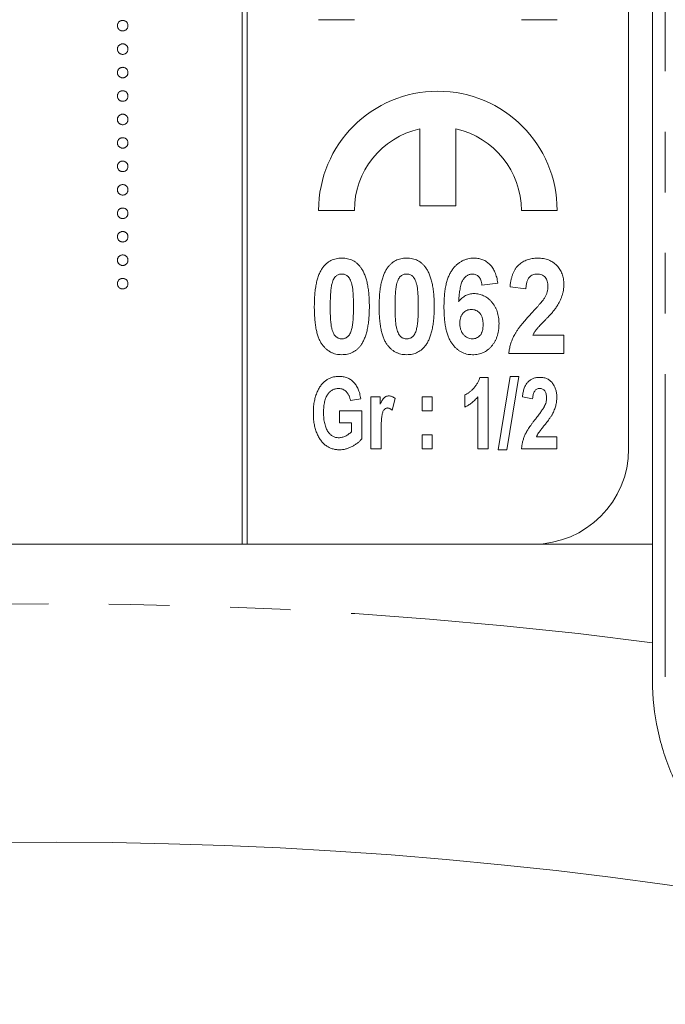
# Model space of a CAD drawing. Header units: millimetres. Extents: x 3 to 533, y -122 to 427.
# Tile 5 of 27: x 94 to 107, y 266 to 286. Entities that reach past the tile are written whole.
import ezdxf

# ---------------------------------------------------------------- set-up
doc = ezdxf.new("R2010")
doc.units = ezdxf.units.MM
doc.linetypes.add('PHANTOM', pattern=[12.7, 6.35, -1.27, 1.27, -1.27, 1.27, -1.27])

msp = doc.modelspace()

# ---------------------------------------------------------------- linework, layer by layer
at = {"color": 7, "linetype": 'Continuous', "lineweight": 15}
for p, q in [((107, 275.39), (107, 341.39)), ((98.4, 335.39), (98.4, 275.39)), ((98.5, 275.39), (98.5, 335.39)), ((106.5, 277.39), (106.5, 333.39)), ((100, 286.39), (100.75, 286.39)), ((104.25, 286.39), (105, 286.39)), ((102.12, 284.098), (102.12, 282.49)), ((102.88, 282.49), (102.88, 284.098)), ((102.12, 282.49), (102.88, 282.49)), ((100, 282.39), (100.75, 282.39)), ((104.25, 282.39), (105, 282.39)), ((103.756, 280.868), (103.423, 280.826)), ((104.346, 280.749), (104.013, 280.787)), ((104.488, 279.775), (105.141, 279.775)), ((105.141, 279.775), (105.141, 279.39)), ((105.141, 279.39), (103.987, 279.39)), ((103.38, 278.89), (103.552, 278.89)), ((103.552, 278.89), (103.552, 277.39)), ((103.766, 277.371), (104.016, 278.909)), ((104.195, 278.909), (103.946, 277.371)), ((104.016, 278.909), (104.195, 278.909)), ((100.883, 278.442), (100.669, 278.403)), ((101.097, 278.481), (101.292, 278.481)), ((101.097, 277.39), (101.097, 278.481)), ((101.292, 278.481), (101.292, 278.326)), ((101.604, 278.446), (101.539, 278.2)), ((102.169, 278.481), (102.383, 278.481)), ((102.169, 278.189), (102.169, 278.481)), ((102.383, 278.481), (102.383, 278.189)), ((103.065, 278.267), (103.065, 278.52)), ((103.338, 277.39), (103.338, 278.481)), ((104.487, 278.442), (104.273, 278.481)), ((100.435, 278.189), (100.903, 278.189)), ((100.435, 277.935), (100.435, 278.189)), ((100.903, 278.189), (100.903, 277.599)), ((102.383, 278.189), (102.169, 278.189)), ((100.688, 277.935), (100.435, 277.935)), ((100.688, 277.749), (100.688, 277.935)), ((101.312, 277.727), (101.312, 277.39)), ((102.169, 277.682), (102.383, 277.682)), ((102.169, 277.39), (102.169, 277.682)), ((102.383, 277.682), (102.383, 277.39)), ((104.566, 277.643), (104.994, 277.643)), ((104.994, 277.643), (104.994, 277.39)), ((101.312, 277.39), (101.097, 277.39)), ((102.383, 277.39), (102.169, 277.39)), ((103.552, 277.39), (103.338, 277.39)), ((103.946, 277.371), (103.766, 277.371)), ((104.994, 277.39), (104.253, 277.39)), ((107, 275.39), (82, 275.39)), ((107, 273.325), (107, 275.39))]:
    msp.add_line(p, q, dxfattribs=at)
at = {"color": 8, "linetype": 'PHANTOM', "lineweight": 0}
msp.add_line((107.268, 272.609), (107.268, 341.39), dxfattribs=at)
at = {"color": 7, "linetype": 'Continuous', "lineweight": 15}
msp.add_circle((94.5, 177.89), 91.25, dxfattribs=at)
for centre, radius, start, end in [((102.5, 282.39), 2.5, 0, 180), ((102.5, 282.39), 1.75, 102.5413, 180), ((102.5, 282.39), 1.75, 0, 77.4587), ((104.5, 277.39), 2, 270, 0)]:
    msp.add_arc(centre, radius, start, end, dxfattribs=at)
at = {"color": 8, "linetype": 'PHANTOM', "lineweight": 0}
msp.add_arc((94.5, 177.89), 96.25, 82.53791, 97.46209, dxfattribs=at)
at = {"color": 7, "linetype": 'Continuous', "lineweight": 15}
for points, knots in [([(95.783, 286.265), (95.783, 286.272), (95.784, 286.287), (95.791, 286.308), (95.801, 286.327), (95.815, 286.344), (95.832, 286.357), (95.851, 286.368), (95.872, 286.374), (95.886, 286.375), (95.893, 286.375)], [0, 0, 0, 0, 0.127757, 0.249414, 0.372796, 0.500111, 0.62861, 0.750643, 0.873768, 1, 1, 1, 1]), ([(95.893, 286.155), (95.886, 286.155), (95.872, 286.156), (95.851, 286.162), (95.832, 286.173), (95.815, 286.187), (95.801, 286.203), (95.791, 286.222), (95.784, 286.243), (95.783, 286.258), (95.783, 286.265)], [0, 0, 0, 0, 0.126178, 0.248821, 0.37154, 0.499984, 0.627244, 0.749226, 0.872298, 1, 1, 1, 1]), ([(95.893, 286.375), (95.901, 286.375), (95.915, 286.374), (95.936, 286.368), (95.955, 286.357), (95.972, 286.343), (95.986, 286.327), (95.996, 286.308), (96.002, 286.287), (96.003, 286.272), (96.004, 286.265)], [0, 0, 0, 0, 0.129097, 0.252046, 0.373905, 0.501038, 0.628171, 0.751376, 0.872426, 1, 1, 1, 1]), ([(96.004, 286.265), (96.003, 286.258), (96.002, 286.243), (95.996, 286.222), (95.986, 286.203), (95.972, 286.187), (95.955, 286.173), (95.936, 286.162), (95.915, 286.156), (95.901, 286.155), (95.893, 286.155)], [0, 0, 0, 0, 0.127519, 0.249986, 0.371792, 0.49887, 0.625948, 0.748492, 0.870959, 1, 1, 1, 1]), ([(95.783, 285.773), (95.783, 285.781), (95.784, 285.795), (95.791, 285.816), (95.801, 285.835), (95.815, 285.852), (95.832, 285.866), (95.851, 285.876), (95.872, 285.882), (95.886, 285.883), (95.893, 285.883)], [0, 0, 0, 0, 0.127757, 0.249414, 0.372796, 0.500111, 0.62861, 0.750643, 0.873768, 1, 1, 1, 1]), ([(95.893, 285.663), (95.886, 285.663), (95.872, 285.664), (95.851, 285.67), (95.832, 285.681), (95.815, 285.695), (95.801, 285.712), (95.791, 285.731), (95.784, 285.751), (95.783, 285.766), (95.783, 285.773)], [0, 0, 0, 0, 0.126178, 0.248821, 0.37154, 0.499984, 0.627244, 0.749226, 0.872298, 1, 1, 1, 1]), ([(95.893, 285.883), (95.901, 285.883), (95.915, 285.882), (95.936, 285.876), (95.955, 285.866), (95.972, 285.852), (95.986, 285.835), (95.996, 285.816), (96.002, 285.795), (96.003, 285.781), (96.004, 285.773)], [0, 0, 0, 0, 0.129097, 0.252046, 0.373905, 0.501038, 0.628171, 0.751376, 0.872426, 1, 1, 1, 1]), ([(96.004, 285.773), (96.003, 285.766), (96.002, 285.751), (95.996, 285.731), (95.986, 285.712), (95.972, 285.695), (95.955, 285.681), (95.936, 285.67), (95.915, 285.664), (95.901, 285.663), (95.893, 285.663)], [0, 0, 0, 0, 0.127519, 0.249986, 0.371792, 0.49887, 0.625948, 0.748492, 0.870959, 1, 1, 1, 1]), ([(95.783, 285.281), (95.783, 285.289), (95.784, 285.303), (95.791, 285.324), (95.801, 285.343), (95.815, 285.36), (95.832, 285.374), (95.851, 285.384), (95.872, 285.39), (95.886, 285.391), (95.893, 285.392)], [0, 0, 0, 0, 0.127757, 0.249414, 0.372796, 0.500111, 0.62861, 0.750643, 0.873768, 1, 1, 1, 1]), ([(95.893, 285.392), (95.901, 285.391), (95.915, 285.39), (95.936, 285.384), (95.955, 285.374), (95.972, 285.36), (95.986, 285.343), (95.996, 285.324), (96.002, 285.303), (96.003, 285.289), (96.004, 285.281)], [0, 0, 0, 0, 0.129097, 0.252046, 0.373905, 0.501038, 0.628171, 0.751376, 0.872426, 1, 1, 1, 1]), ([(95.893, 285.171), (95.886, 285.172), (95.872, 285.172), (95.851, 285.178), (95.832, 285.189), (95.815, 285.203), (95.801, 285.22), (95.791, 285.239), (95.784, 285.26), (95.783, 285.274), (95.783, 285.281)], [0, 0, 0, 0, 0.126178, 0.248821, 0.37154, 0.499984, 0.627244, 0.749226, 0.872298, 1, 1, 1, 1]), ([(96.004, 285.281), (96.003, 285.274), (96.002, 285.26), (95.996, 285.239), (95.986, 285.22), (95.972, 285.203), (95.955, 285.189), (95.936, 285.178), (95.915, 285.172), (95.901, 285.172), (95.893, 285.171)], [0, 0, 0, 0, 0.127519, 0.249986, 0.371792, 0.49887, 0.625948, 0.748492, 0.870959, 1, 1, 1, 1]), ([(95.783, 284.79), (95.783, 284.797), (95.784, 284.811), (95.791, 284.832), (95.801, 284.851), (95.815, 284.868), (95.832, 284.882), (95.851, 284.892), (95.872, 284.899), (95.886, 284.899), (95.893, 284.9)], [0, 0, 0, 0, 0.127757, 0.249414, 0.372796, 0.500111, 0.62861, 0.750643, 0.873768, 1, 1, 1, 1]), ([(95.893, 284.679), (95.886, 284.68), (95.872, 284.681), (95.851, 284.686), (95.832, 284.697), (95.815, 284.711), (95.801, 284.728), (95.791, 284.747), (95.784, 284.768), (95.783, 284.782), (95.783, 284.79)], [0, 0, 0, 0, 0.126178, 0.248821, 0.37154, 0.499984, 0.627244, 0.749226, 0.872298, 1, 1, 1, 1]), ([(95.893, 284.9), (95.901, 284.899), (95.915, 284.899), (95.936, 284.892), (95.955, 284.882), (95.972, 284.868), (95.986, 284.851), (95.996, 284.832), (96.002, 284.811), (96.003, 284.797), (96.004, 284.79)], [0, 0, 0, 0, 0.129097, 0.252046, 0.373905, 0.501038, 0.628171, 0.751376, 0.872426, 1, 1, 1, 1]), ([(96.004, 284.79), (96.003, 284.782), (96.002, 284.768), (95.996, 284.747), (95.986, 284.728), (95.972, 284.711), (95.955, 284.697), (95.936, 284.686), (95.915, 284.681), (95.901, 284.68), (95.893, 284.679)], [0, 0, 0, 0, 0.127519, 0.249986, 0.371792, 0.49887, 0.625948, 0.748492, 0.870959, 1, 1, 1, 1]), ([(95.783, 284.298), (95.783, 284.305), (95.784, 284.319), (95.791, 284.34), (95.801, 284.359), (95.815, 284.376), (95.832, 284.39), (95.851, 284.4), (95.872, 284.407), (95.886, 284.407), (95.893, 284.408)], [0, 0, 0, 0, 0.127757, 0.249414, 0.372796, 0.500111, 0.62861, 0.750643, 0.873768, 1, 1, 1, 1]), ([(95.893, 284.408), (95.901, 284.407), (95.915, 284.407), (95.936, 284.4), (95.955, 284.39), (95.972, 284.376), (95.986, 284.359), (95.996, 284.34), (96.002, 284.319), (96.003, 284.305), (96.004, 284.298)], [0, 0, 0, 0, 0.129097, 0.252046, 0.373905, 0.501038, 0.628171, 0.751376, 0.872426, 1, 1, 1, 1]), ([(95.893, 284.187), (95.886, 284.188), (95.872, 284.189), (95.851, 284.195), (95.832, 284.205), (95.815, 284.219), (95.801, 284.236), (95.791, 284.255), (95.784, 284.276), (95.783, 284.29), (95.783, 284.298)], [0, 0, 0, 0, 0.126178, 0.248821, 0.37154, 0.499984, 0.627244, 0.749226, 0.872298, 1, 1, 1, 1]), ([(96.004, 284.298), (96.003, 284.29), (96.002, 284.276), (95.996, 284.255), (95.986, 284.236), (95.972, 284.219), (95.955, 284.205), (95.936, 284.195), (95.915, 284.189), (95.901, 284.188), (95.893, 284.187)], [0, 0, 0, 0, 0.127519, 0.249986, 0.371792, 0.49887, 0.625948, 0.748492, 0.870959, 1, 1, 1, 1]), ([(95.783, 283.806), (95.783, 283.813), (95.784, 283.828), (95.791, 283.848), (95.801, 283.867), (95.815, 283.884), (95.832, 283.898), (95.851, 283.909), (95.872, 283.915), (95.886, 283.916), (95.893, 283.916)], [0, 0, 0, 0, 0.127757, 0.249414, 0.372796, 0.500111, 0.62861, 0.750643, 0.873768, 1, 1, 1, 1]), ([(95.893, 283.916), (95.901, 283.916), (95.915, 283.915), (95.936, 283.909), (95.955, 283.898), (95.972, 283.884), (95.986, 283.867), (95.996, 283.848), (96.002, 283.828), (96.003, 283.813), (96.004, 283.806)], [0, 0, 0, 0, 0.129097, 0.252046, 0.373905, 0.501038, 0.628171, 0.751376, 0.872426, 1, 1, 1, 1]), ([(95.893, 283.696), (95.886, 283.696), (95.872, 283.697), (95.851, 283.703), (95.832, 283.714), (95.815, 283.727), (95.801, 283.744), (95.791, 283.763), (95.784, 283.784), (95.783, 283.798), (95.783, 283.806)], [0, 0, 0, 0, 0.126178, 0.248821, 0.37154, 0.499984, 0.627244, 0.749226, 0.872298, 1, 1, 1, 1]), ([(96.004, 283.806), (96.003, 283.798), (96.002, 283.784), (95.996, 283.763), (95.986, 283.744), (95.972, 283.727), (95.955, 283.714), (95.936, 283.703), (95.915, 283.697), (95.901, 283.696), (95.893, 283.696)], [0, 0, 0, 0, 0.127519, 0.249986, 0.371792, 0.49887, 0.625948, 0.748492, 0.870959, 1, 1, 1, 1]), ([(95.783, 283.314), (95.783, 283.321), (95.784, 283.336), (95.791, 283.356), (95.801, 283.375), (95.815, 283.392), (95.832, 283.406), (95.851, 283.417), (95.872, 283.423), (95.886, 283.424), (95.893, 283.424)], [0, 0, 0, 0, 0.127757, 0.249414, 0.372796, 0.500111, 0.62861, 0.750643, 0.873768, 1, 1, 1, 1]), ([(95.893, 283.204), (95.886, 283.204), (95.872, 283.205), (95.851, 283.211), (95.832, 283.222), (95.815, 283.235), (95.801, 283.252), (95.791, 283.271), (95.784, 283.292), (95.783, 283.307), (95.783, 283.314)], [0, 0, 0, 0, 0.126178, 0.248821, 0.37154, 0.499984, 0.627244, 0.749226, 0.872298, 1, 1, 1, 1]), ([(95.893, 283.424), (95.901, 283.424), (95.915, 283.423), (95.936, 283.417), (95.955, 283.406), (95.972, 283.392), (95.986, 283.375), (95.996, 283.356), (96.002, 283.336), (96.003, 283.321), (96.004, 283.314)], [0, 0, 0, 0, 0.129097, 0.252046, 0.373905, 0.501038, 0.628171, 0.751376, 0.872426, 1, 1, 1, 1]), ([(96.004, 283.314), (96.003, 283.307), (96.002, 283.292), (95.996, 283.271), (95.986, 283.252), (95.972, 283.236), (95.955, 283.222), (95.936, 283.211), (95.915, 283.205), (95.901, 283.204), (95.893, 283.204)], [0, 0, 0, 0, 0.127519, 0.249986, 0.371792, 0.49887, 0.625948, 0.748492, 0.870959, 1, 1, 1, 1]), ([(95.783, 282.822), (95.783, 282.829), (95.784, 282.844), (95.791, 282.865), (95.801, 282.884), (95.815, 282.901), (95.832, 282.914), (95.851, 282.925), (95.872, 282.931), (95.886, 282.932), (95.893, 282.932)], [0, 0, 0, 0, 0.127757, 0.249414, 0.372796, 0.500111, 0.62861, 0.750643, 0.873768, 1, 1, 1, 1]), ([(95.893, 282.932), (95.901, 282.932), (95.915, 282.931), (95.936, 282.925), (95.955, 282.914), (95.972, 282.9), (95.986, 282.884), (95.996, 282.865), (96.002, 282.844), (96.003, 282.829), (96.004, 282.822)], [0, 0, 0, 0, 0.129097, 0.252046, 0.373905, 0.5010378, 0.6281707, 0.7513765, 0.872426, 1, 1, 1, 1]), ([(95.893, 282.712), (95.886, 282.712), (95.872, 282.713), (95.851, 282.719), (95.832, 282.73), (95.815, 282.744), (95.801, 282.761), (95.791, 282.779), (95.784, 282.8), (95.783, 282.815), (95.783, 282.822)], [0, 0, 0, 0, 0.126178, 0.248821, 0.37154, 0.499984, 0.627244, 0.749226, 0.872298, 1, 1, 1, 1]), ([(96.004, 282.822), (96.003, 282.815), (96.002, 282.8), (95.996, 282.779), (95.986, 282.761), (95.972, 282.744), (95.955, 282.73), (95.936, 282.719), (95.915, 282.713), (95.901, 282.712), (95.893, 282.712)], [0, 0, 0, 0, 0.127519, 0.249986, 0.371792, 0.49887, 0.625948, 0.748492, 0.870959, 1, 1, 1, 1]), ([(95.783, 282.33), (95.783, 282.338), (95.784, 282.352), (95.791, 282.373), (95.801, 282.392), (95.815, 282.409), (95.832, 282.423), (95.851, 282.433), (95.872, 282.439), (95.886, 282.44), (95.893, 282.44)], [0, 0, 0, 0, 0.127757, 0.249414, 0.372796, 0.500111, 0.62861, 0.750643, 0.873768, 1, 1, 1, 1]), ([(95.893, 282.22), (95.886, 282.22), (95.872, 282.221), (95.851, 282.227), (95.832, 282.238), (95.815, 282.252), (95.801, 282.269), (95.791, 282.288), (95.784, 282.308), (95.783, 282.323), (95.783, 282.33)], [0, 0, 0, 0, 0.126178, 0.248821, 0.37154, 0.499984, 0.627244, 0.749226, 0.872298, 1, 1, 1, 1]), ([(95.893, 282.44), (95.901, 282.44), (95.915, 282.439), (95.936, 282.433), (95.955, 282.423), (95.972, 282.409), (95.986, 282.392), (95.996, 282.373), (96.002, 282.352), (96.003, 282.338), (96.004, 282.33)], [0, 0, 0, 0, 0.129097, 0.252046, 0.373905, 0.5010378, 0.6281707, 0.7513765, 0.872426, 1, 1, 1, 1]), ([(96.004, 282.33), (96.003, 282.323), (96.002, 282.308), (95.996, 282.288), (95.986, 282.269), (95.972, 282.252), (95.955, 282.238), (95.936, 282.227), (95.915, 282.221), (95.901, 282.22), (95.893, 282.22)], [0, 0, 0, 0, 0.127519, 0.249986, 0.371792, 0.49887, 0.625948, 0.748492, 0.870959, 1, 1, 1, 1]), ([(95.783, 281.838), (95.783, 281.846), (95.784, 281.86), (95.791, 281.881), (95.801, 281.9), (95.815, 281.917), (95.832, 281.931), (95.851, 281.941), (95.872, 281.947), (95.886, 281.948), (95.893, 281.949)], [0, 0, 0, 0, 0.127757, 0.249414, 0.372796, 0.500111, 0.62861, 0.750643, 0.873768, 1, 1, 1, 1]), ([(95.893, 281.949), (95.901, 281.948), (95.915, 281.947), (95.936, 281.941), (95.955, 281.931), (95.972, 281.917), (95.986, 281.9), (95.996, 281.881), (96.002, 281.86), (96.003, 281.846), (96.004, 281.838)], [0, 0, 0, 0, 0.129097, 0.252046, 0.373905, 0.5010378, 0.6281707, 0.7513765, 0.872426, 1, 1, 1, 1]), ([(95.893, 281.728), (95.886, 281.729), (95.872, 281.729), (95.851, 281.735), (95.832, 281.746), (95.815, 281.76), (95.801, 281.777), (95.791, 281.796), (95.784, 281.817), (95.783, 281.831), (95.783, 281.838)], [0, 0, 0, 0, 0.126178, 0.248821, 0.37154, 0.499984, 0.627244, 0.749226, 0.872298, 1, 1, 1, 1]), ([(96.004, 281.838), (96.003, 281.831), (96.002, 281.817), (95.996, 281.796), (95.986, 281.777), (95.972, 281.76), (95.955, 281.746), (95.936, 281.735), (95.915, 281.729), (95.901, 281.729), (95.893, 281.728)], [0, 0, 0, 0, 0.127519, 0.249986, 0.371792, 0.49887, 0.625948, 0.748492, 0.870959, 1, 1, 1, 1]), ([(95.783, 281.347), (95.783, 281.354), (95.784, 281.368), (95.791, 281.389), (95.801, 281.408), (95.815, 281.425), (95.832, 281.439), (95.851, 281.449), (95.872, 281.456), (95.886, 281.456), (95.893, 281.457)], [0, 0, 0, 0, 0.127757, 0.249414, 0.372796, 0.500111, 0.62861, 0.750643, 0.873768, 1, 1, 1, 1]), ([(95.893, 281.457), (95.901, 281.456), (95.915, 281.456), (95.936, 281.449), (95.955, 281.439), (95.972, 281.425), (95.986, 281.408), (95.996, 281.389), (96.002, 281.368), (96.003, 281.354), (96.004, 281.347)], [0, 0, 0, 0, 0.129097, 0.252046, 0.373905, 0.5010378, 0.6281707, 0.7513765, 0.872426, 1, 1, 1, 1]), ([(95.893, 281.236), (95.886, 281.237), (95.872, 281.238), (95.851, 281.243), (95.832, 281.254), (95.815, 281.268), (95.801, 281.285), (95.791, 281.304), (95.784, 281.325), (95.783, 281.339), (95.783, 281.347)], [0, 0, 0, 0, 0.126178, 0.248821, 0.37154, 0.499984, 0.627244, 0.749226, 0.872298, 1, 1, 1, 1]), ([(96.004, 281.347), (96.003, 281.339), (96.002, 281.325), (95.996, 281.304), (95.986, 281.285), (95.972, 281.268), (95.955, 281.254), (95.936, 281.243), (95.915, 281.238), (95.901, 281.237), (95.893, 281.236)], [0, 0, 0, 0, 0.127519, 0.249986, 0.371792, 0.49887, 0.625948, 0.748492, 0.870959, 1, 1, 1, 1]), ([(100.085, 281.187), (100.097, 281.203), (100.121, 281.235), (100.163, 281.276), (100.208, 281.312), (100.257, 281.34), (100.31, 281.363), (100.366, 281.378), (100.425, 281.388), (100.466, 281.389), (100.487, 281.39)], [0, 0, 0, 0, 0.12937, 0.25424, 0.375227, 0.49491, 0.615665, 0.738824, 0.86589, 1, 1, 1, 1]), ([(100.487, 281.39), (100.508, 281.389), (100.549, 281.388), (100.609, 281.378), (100.665, 281.362), (100.718, 281.34), (100.767, 281.311), (100.812, 281.275), (100.854, 281.233), (100.878, 281.201), (100.891, 281.184)], [0, 0, 0, 0, 0.133446, 0.259883, 0.382665, 0.503602, 0.623125, 0.745227, 0.870078, 1, 1, 1, 1]), ([(101.444, 281.187), (101.456, 281.203), (101.48, 281.235), (101.522, 281.276), (101.567, 281.312), (101.616, 281.34), (101.669, 281.363), (101.725, 281.378), (101.784, 281.388), (101.825, 281.389), (101.846, 281.39)], [0, 0, 0, 0, 0.12937, 0.25424, 0.375227, 0.49491, 0.615665, 0.738824, 0.86589, 1, 1, 1, 1]), ([(101.846, 281.39), (101.867, 281.389), (101.908, 281.388), (101.968, 281.378), (102.024, 281.362), (102.076, 281.34), (102.126, 281.311), (102.171, 281.275), (102.213, 281.233), (102.237, 281.201), (102.25, 281.184)], [0, 0, 0, 0, 0.133446, 0.259883, 0.382665, 0.503602, 0.623125, 0.745227, 0.870078, 1, 1, 1, 1]), ([(102.628, 280.363), (102.629, 280.407), (102.63, 280.492), (102.638, 280.614), (102.651, 280.727), (102.67, 280.83), (102.695, 280.924), (102.725, 281.008), (102.761, 281.083), (102.803, 281.149), (102.848, 281.206), (102.898, 281.255), (102.951, 281.297), (103.007, 281.331), (103.066, 281.357), (103.129, 281.376), (103.195, 281.388), (103.24, 281.389), (103.263, 281.39)], [0, 0, 0, 0, 0.096877, 0.187153, 0.270735, 0.347937, 0.419133, 0.48508, 0.545968, 0.602655, 0.656197, 0.707353, 0.756561, 0.804673, 0.852134, 0.899962, 0.949141, 1, 1, 1, 1]), ([(103.263, 281.39), (103.279, 281.39), (103.311, 281.389), (103.358, 281.382), (103.402, 281.372), (103.444, 281.357), (103.485, 281.339), (103.522, 281.315), (103.558, 281.288), (103.592, 281.257), (103.623, 281.221), (103.651, 281.182), (103.676, 281.139), (103.698, 281.092), (103.717, 281.041), (103.734, 280.987), (103.747, 280.929), (103.753, 280.889), (103.756, 280.868)], [0, 0, 0, 0, 0.061178, 0.119833, 0.177425, 0.233665, 0.288812, 0.34461, 0.401192, 0.4591, 0.518171, 0.57901, 0.641737, 0.706591, 0.774705, 0.845979, 0.921102, 1, 1, 1, 1]), ([(104.013, 280.787), (104.015, 280.813), (104.021, 280.863), (104.035, 280.935), (104.051, 281.002), (104.073, 281.063), (104.098, 281.118), (104.127, 281.168), (104.16, 281.212), (104.198, 281.25), (104.239, 281.283), (104.282, 281.312), (104.327, 281.336), (104.375, 281.355), (104.425, 281.371), (104.478, 281.382), (104.533, 281.389), (104.571, 281.39), (104.59, 281.39)], [0, 0, 0, 0, 0.083626, 0.1620401, 0.2354441, 0.3039477, 0.3688852, 0.4301118, 0.4884998, 0.5454082, 0.6010977, 0.6560669, 0.710834, 0.7659231, 0.8219749, 0.87923, 0.9387494, 1, 1, 1, 1]), ([(104.59, 281.39), (104.611, 281.39), (104.652, 281.389), (104.711, 281.381), (104.767, 281.369), (104.82, 281.352), (104.868, 281.33), (104.914, 281.303), (104.956, 281.271), (104.995, 281.235), (105.029, 281.195), (105.059, 281.152), (105.085, 281.107), (105.105, 281.059), (105.121, 281.009), (105.133, 280.957), (105.14, 280.902), (105.141, 280.865), (105.141, 280.846)], [0, 0, 0, 0, 0.071796, 0.139904, 0.205399, 0.268665, 0.32979, 0.390206, 0.450635, 0.511467, 0.572124, 0.632216, 0.691313, 0.750431, 0.810351, 0.871606, 0.934638, 1, 1, 1, 1]), ([(99.91, 280.38), (99.911, 280.425), (99.912, 280.512), (99.92, 280.638), (99.933, 280.754), (99.952, 280.86), (99.976, 280.956), (100.006, 281.043), (100.041, 281.12), (100.071, 281.165), (100.085, 281.187)], [0, 0, 0, 0, 0.161353, 0.311487, 0.450782, 0.579227, 0.697301, 0.806301, 0.906736, 1, 1, 1, 1]), ([(100.487, 281.057), (100.476, 281.056), (100.454, 281.055), (100.422, 281.047), (100.392, 281.033), (100.364, 281.014), (100.338, 280.988), (100.316, 280.953), (100.297, 280.91), (100.287, 280.877), (100.282, 280.86)], [0, 0, 0, 0, 0.108126, 0.212655, 0.317834, 0.426209, 0.542787, 0.674921, 0.827155, 1, 1, 1, 1]), ([(100.731, 280.376), (100.731, 280.404), (100.731, 280.456), (100.729, 280.531), (100.726, 280.599), (100.722, 280.661), (100.718, 280.716), (100.712, 280.765), (100.705, 280.807), (100.694, 280.852), (100.679, 280.9), (100.659, 280.948), (100.636, 280.986), (100.61, 281.014), (100.582, 281.033), (100.552, 281.047), (100.52, 281.055), (100.498, 281.056), (100.487, 281.057)], [0, 0, 0, 0, 0.102881, 0.197209, 0.283518, 0.361346, 0.431203, 0.492692, 0.54592, 0.591432, 0.668148, 0.733641, 0.788915, 0.835296, 0.876983, 0.917385, 0.957994, 1, 1, 1, 1]), ([(100.891, 281.184), (100.905, 281.163), (100.934, 281.118), (100.969, 281.041), (100.998, 280.954), (101.023, 280.858), (101.041, 280.752), (101.055, 280.635), (101.063, 280.509), (101.064, 280.422), (101.064, 280.376)], [0, 0, 0, 0, 0.092469, 0.19212, 0.300958, 0.418858, 0.547499, 0.687063, 0.837452, 1, 1, 1, 1]), ([(101.269, 280.38), (101.27, 280.425), (101.271, 280.512), (101.279, 280.638), (101.292, 280.754), (101.311, 280.86), (101.335, 280.956), (101.365, 281.043), (101.4, 281.12), (101.43, 281.165), (101.444, 281.187)], [0, 0, 0, 0, 0.161353, 0.311487, 0.450782, 0.579227, 0.697301, 0.806301, 0.906736, 1, 1, 1, 1]), ([(101.846, 281.057), (101.835, 281.056), (101.813, 281.055), (101.781, 281.047), (101.751, 281.033), (101.723, 281.014), (101.697, 280.988), (101.675, 280.953), (101.656, 280.91), (101.646, 280.877), (101.641, 280.86)], [0, 0, 0, 0, 0.1081262, 0.2126548, 0.3178342, 0.4262094, 0.5427872, 0.6749212, 0.8271554, 1, 1, 1, 1]), ([(102.09, 280.376), (102.09, 280.404), (102.09, 280.456), (102.088, 280.531), (102.085, 280.599), (102.081, 280.661), (102.077, 280.716), (102.071, 280.765), (102.064, 280.807), (102.053, 280.852), (102.038, 280.9), (102.018, 280.948), (101.995, 280.986), (101.969, 281.014), (101.941, 281.033), (101.911, 281.047), (101.879, 281.055), (101.857, 281.056), (101.846, 281.057)], [0, 0, 0, 0, 0.102881, 0.197209, 0.283518, 0.361346, 0.431203, 0.492692, 0.54592, 0.591432, 0.668148, 0.733641, 0.788915, 0.835296, 0.876983, 0.917385, 0.957994, 1, 1, 1, 1]), ([(102.25, 281.184), (102.264, 281.163), (102.293, 281.118), (102.328, 281.041), (102.357, 280.954), (102.382, 280.858), (102.4, 280.752), (102.414, 280.635), (102.422, 280.509), (102.423, 280.422), (102.423, 280.376)], [0, 0, 0, 0, 0.092469, 0.19212, 0.300958, 0.418858, 0.547499, 0.687063, 0.837452, 1, 1, 1, 1]), ([(103.222, 281.057), (103.212, 281.056), (103.194, 281.056), (103.168, 281.05), (103.143, 281.041), (103.118, 281.029), (103.095, 281.012), (103.073, 280.993), (103.052, 280.97), (103.032, 280.943), (103.013, 280.91), (102.997, 280.87), (102.982, 280.823), (102.97, 280.768), (102.958, 280.706), (102.949, 280.637), (102.942, 280.561), (102.938, 280.507), (102.936, 280.479)], [0, 0, 0, 0, 0.038549, 0.076731, 0.113961, 0.15218, 0.192053, 0.233365, 0.277448, 0.323967, 0.376191, 0.436832, 0.506276, 0.585343, 0.674026, 0.77223, 0.880854, 1, 1, 1, 1]), ([(103.423, 280.826), (103.421, 280.844), (103.416, 280.879), (103.402, 280.927), (103.384, 280.968), (103.359, 281.001), (103.331, 281.026), (103.298, 281.044), (103.261, 281.055), (103.235, 281.056), (103.222, 281.057)], [0, 0, 0, 0, 0.164157, 0.308412, 0.438211, 0.555683, 0.664754, 0.772007, 0.882054, 1, 1, 1, 1]), ([(104.583, 281.057), (104.566, 281.056), (104.535, 281.054), (104.489, 281.041), (104.45, 281.018), (104.421, 280.992), (104.402, 280.966), (104.389, 280.944), (104.377, 280.918), (104.368, 280.89), (104.36, 280.859), (104.354, 280.825), (104.349, 280.788), (104.347, 280.762), (104.346, 280.749)], [0, 0, 0, 0, 0.113161, 0.218397, 0.321032, 0.425451, 0.480432, 0.539535, 0.603087, 0.670897, 0.743797, 0.823054, 0.908073, 1, 1, 1, 1]), ([(104.808, 280.794), (104.807, 280.814), (104.806, 280.852), (104.795, 280.905), (104.776, 280.951), (104.75, 280.99), (104.716, 281.02), (104.677, 281.042), (104.632, 281.054), (104.6, 281.056), (104.583, 281.057)], [0, 0, 0, 0, 0.152646, 0.288633, 0.413784, 0.530653, 0.643603, 0.754846, 0.872699, 1, 1, 1, 1]), ([(95.783, 280.855), (95.783, 280.862), (95.784, 280.876), (95.791, 280.897), (95.801, 280.916), (95.815, 280.933), (95.832, 280.947), (95.851, 280.957), (95.872, 280.964), (95.886, 280.965), (95.893, 280.965)], [0, 0, 0, 0, 0.127757, 0.249414, 0.372796, 0.500111, 0.62861, 0.750643, 0.873768, 1, 1, 1, 1]), ([(95.893, 280.744), (95.886, 280.745), (95.872, 280.746), (95.851, 280.752), (95.832, 280.762), (95.815, 280.776), (95.801, 280.793), (95.791, 280.812), (95.784, 280.833), (95.783, 280.847), (95.783, 280.855)], [0, 0, 0, 0, 0.126178, 0.248821, 0.37154, 0.499984, 0.627244, 0.749226, 0.872298, 1, 1, 1, 1]), ([(95.893, 280.965), (95.901, 280.965), (95.915, 280.964), (95.936, 280.957), (95.955, 280.947), (95.972, 280.933), (95.986, 280.916), (95.996, 280.897), (96.002, 280.876), (96.003, 280.862), (96.004, 280.855)], [0, 0, 0, 0, 0.129097, 0.252046, 0.373905, 0.5010378, 0.6281707, 0.7513765, 0.872426, 1, 1, 1, 1]), ([(96.004, 280.855), (96.003, 280.847), (96.002, 280.833), (95.996, 280.812), (95.986, 280.793), (95.972, 280.776), (95.955, 280.762), (95.936, 280.752), (95.915, 280.746), (95.901, 280.745), (95.893, 280.744)], [0, 0, 0, 0, 0.127519, 0.249986, 0.371792, 0.49887, 0.625948, 0.748492, 0.870959, 1, 1, 1, 1]), ([(100.282, 280.86), (100.279, 280.847), (100.272, 280.82), (100.265, 280.774), (100.258, 280.723), (100.253, 280.665), (100.249, 280.602), (100.246, 280.532), (100.244, 280.456), (100.244, 280.404), (100.244, 280.376)], [0, 0, 0, 0, 0.082074, 0.176412, 0.282719, 0.401833, 0.532174, 0.675579, 0.831216, 1, 1, 1, 1]), ([(101.641, 280.86), (101.638, 280.847), (101.631, 280.82), (101.624, 280.774), (101.617, 280.723), (101.612, 280.665), (101.608, 280.602), (101.605, 280.532), (101.603, 280.456), (101.603, 280.404), (101.603, 280.376)], [0, 0, 0, 0, 0.082074, 0.176412, 0.282719, 0.401833, 0.532174, 0.675579, 0.831216, 1, 1, 1, 1]), ([(105.141, 280.846), (105.141, 280.824), (105.14, 280.781), (105.132, 280.717), (105.119, 280.655), (105.101, 280.594), (105.077, 280.532), (105.048, 280.471), (105.013, 280.407), (104.985, 280.366), (104.971, 280.344)], [0, 0, 0, 0, 0.121431, 0.240644, 0.35847, 0.475771, 0.596194, 0.723071, 0.857711, 1, 1, 1, 1]), ([(102.936, 280.479), (102.947, 280.492), (102.968, 280.518), (103.004, 280.552), (103.041, 280.582), (103.08, 280.605), (103.122, 280.624), (103.165, 280.637), (103.211, 280.645), (103.242, 280.646), (103.257, 280.646)], [0, 0, 0, 0, 0.1369169, 0.2673548, 0.3927455, 0.5132363, 0.6335004, 0.7528776, 0.8750406, 1, 1, 1, 1]), ([(103.257, 280.646), (103.275, 280.646), (103.31, 280.645), (103.362, 280.637), (103.411, 280.622), (103.458, 280.603), (103.504, 280.578), (103.548, 280.548), (103.589, 280.512), (103.629, 280.471), (103.665, 280.426), (103.696, 280.377), (103.723, 280.324), (103.745, 280.269), (103.762, 280.21), (103.773, 280.149), (103.781, 280.084), (103.782, 280.039), (103.782, 280.017)], [0, 0, 0, 0, 0.058391, 0.114756, 0.170823, 0.226673, 0.282972, 0.341229, 0.400909, 0.463544, 0.527222, 0.590338, 0.654457, 0.719426, 0.78561, 0.854396, 0.925422, 1, 1, 1, 1]), ([(104.74, 280.563), (104.75, 280.582), (104.77, 280.62), (104.792, 280.678), (104.805, 280.736), (104.807, 280.775), (104.808, 280.794)], [0, 0, 0, 0, 0.269282, 0.52172, 0.764049, 1, 1, 1, 1]), ([(104.468, 280.24), (104.486, 280.259), (104.519, 280.296), (104.567, 280.348), (104.609, 280.395), (104.646, 280.438), (104.677, 280.476), (104.703, 280.509), (104.724, 280.537), (104.735, 280.555), (104.74, 280.563)], [0, 0, 0, 0, 0.184434, 0.350821, 0.501224, 0.634242, 0.750733, 0.850644, 0.933491, 1, 1, 1, 1]), ([(100.487, 279.364), (100.466, 279.365), (100.425, 279.366), (100.364, 279.377), (100.307, 279.394), (100.252, 279.419), (100.201, 279.45), (100.153, 279.489), (100.109, 279.535), (100.074, 279.578), (100.049, 279.617), (100.031, 279.648), (100.014, 279.683), (99.999, 279.721), (99.984, 279.761), (99.972, 279.804), (99.96, 279.849), (99.949, 279.897), (99.94, 279.948), (99.932, 280.002), (99.926, 280.058), (99.92, 280.118), (99.916, 280.179), (99.912, 280.244), (99.911, 280.311), (99.91, 280.357), (99.91, 280.38)], [0, 0, 0, 0, 0.048261, 0.094686, 0.139932, 0.18483, 0.230281, 0.276907, 0.325211, 0.375791, 0.402434, 0.430159, 0.45962, 0.490257, 0.522668, 0.556727, 0.59238, 0.629824, 0.669483, 0.7108, 0.753807, 0.799142, 0.846224, 0.895383, 0.946629, 1, 1, 1, 1]), ([(100.244, 280.376), (100.244, 280.349), (100.244, 280.297), (100.245, 280.222), (100.248, 280.154), (100.252, 280.092), (100.257, 280.037), (100.263, 279.989), (100.27, 279.947), (100.28, 279.901), (100.295, 279.854), (100.315, 279.805), (100.338, 279.768), (100.364, 279.74), (100.393, 279.721), (100.422, 279.707), (100.454, 279.699), (100.476, 279.698), (100.487, 279.698)], [0, 0, 0, 0, 0.10304, 0.197514, 0.283452, 0.3614, 0.431366, 0.492449, 0.54576, 0.591341, 0.668658, 0.734252, 0.789184, 0.83527, 0.876737, 0.91787, 0.957929, 1, 1, 1, 1]), ([(100.692, 279.894), (100.695, 279.907), (100.702, 279.935), (100.709, 279.98), (100.716, 280.031), (100.722, 280.088), (100.725, 280.151), (100.729, 280.221), (100.73, 280.297), (100.731, 280.349), (100.731, 280.376)], [0, 0, 0, 0, 0.082343, 0.176177, 0.282014, 0.400696, 0.531465, 0.67534, 0.831489, 1, 1, 1, 1]), ([(101.064, 280.376), (101.064, 280.331), (101.063, 280.244), (101.055, 280.118), (101.041, 280.002), (101.022, 279.895), (100.998, 279.799), (100.968, 279.712), (100.933, 279.635), (100.904, 279.589), (100.889, 279.567)], [0, 0, 0, 0, 0.161852, 0.31204, 0.451417, 0.5795, 0.697704, 0.806847, 0.906999, 1, 1, 1, 1]), ([(101.846, 279.364), (101.825, 279.365), (101.784, 279.366), (101.723, 279.377), (101.666, 279.394), (101.611, 279.419), (101.56, 279.45), (101.512, 279.489), (101.468, 279.535), (101.433, 279.578), (101.408, 279.617), (101.39, 279.648), (101.373, 279.683), (101.358, 279.721), (101.343, 279.761), (101.331, 279.804), (101.319, 279.849), (101.308, 279.897), (101.299, 279.948), (101.291, 280.002), (101.284, 280.058), (101.279, 280.118), (101.275, 280.179), (101.271, 280.244), (101.27, 280.311), (101.269, 280.357), (101.269, 280.38)], [0, 0, 0, 0, 0.048261, 0.094686, 0.139932, 0.18483, 0.230281, 0.276907, 0.325211, 0.375791, 0.402434, 0.430159, 0.45962, 0.490257, 0.522668, 0.556727, 0.59238, 0.629824, 0.669483, 0.7108, 0.753807, 0.799142, 0.846224, 0.895383, 0.946629, 1, 1, 1, 1]), ([(101.603, 280.376), (101.603, 280.349), (101.603, 280.297), (101.604, 280.222), (101.607, 280.154), (101.611, 280.092), (101.616, 280.037), (101.622, 279.989), (101.629, 279.947), (101.639, 279.901), (101.654, 279.854), (101.674, 279.805), (101.697, 279.768), (101.723, 279.74), (101.752, 279.721), (101.781, 279.707), (101.813, 279.699), (101.835, 279.698), (101.846, 279.698)], [0, 0, 0, 0, 0.10304, 0.197514, 0.283452, 0.3614, 0.431366, 0.492449, 0.54576, 0.591341, 0.668658, 0.734252, 0.789184, 0.83527, 0.876737, 0.91787, 0.957929, 1, 1, 1, 1]), ([(102.051, 279.894), (102.054, 279.907), (102.061, 279.935), (102.068, 279.98), (102.075, 280.031), (102.081, 280.088), (102.084, 280.151), (102.088, 280.221), (102.089, 280.297), (102.09, 280.349), (102.09, 280.376)], [0, 0, 0, 0, 0.082343, 0.176177, 0.282014, 0.400696, 0.531465, 0.67534, 0.831489, 1, 1, 1, 1]), ([(102.423, 280.376), (102.423, 280.331), (102.422, 280.244), (102.414, 280.118), (102.4, 280.002), (102.381, 279.895), (102.357, 279.799), (102.327, 279.712), (102.292, 279.635), (102.263, 279.589), (102.248, 279.567)], [0, 0, 0, 0, 0.161852, 0.31204, 0.451417, 0.5795, 0.697704, 0.806847, 0.906999, 1, 1, 1, 1]), ([(103.227, 279.364), (103.205, 279.365), (103.163, 279.366), (103.102, 279.377), (103.043, 279.396), (102.987, 279.422), (102.935, 279.455), (102.885, 279.496), (102.838, 279.543), (102.795, 279.598), (102.755, 279.662), (102.721, 279.735), (102.692, 279.817), (102.669, 279.908), (102.65, 280.009), (102.637, 280.119), (102.63, 280.238), (102.629, 280.32), (102.628, 280.363)], [0, 0, 0, 0, 0.049207, 0.09661, 0.14332, 0.190029, 0.237484, 0.286159, 0.336967, 0.390724, 0.447553, 0.509085, 0.575222, 0.64724, 0.725594, 0.810336, 0.901718, 1, 1, 1, 1]), ([(103.203, 280.313), (103.187, 280.312), (103.155, 280.311), (103.109, 280.296), (103.067, 280.273), (103.036, 280.247), (103.015, 280.221), (103, 280.2), (102.988, 280.176), (102.979, 280.15), (102.971, 280.122), (102.965, 280.092), (102.962, 280.059), (102.962, 280.037), (102.962, 280.025)], [0, 0, 0, 0, 0.115954, 0.225845, 0.337279, 0.452067, 0.511823, 0.573258, 0.635912, 0.700614, 0.769274, 0.841495, 0.918543, 1, 1, 1, 1]), ([(103.449, 279.997), (103.448, 280.01), (103.448, 280.036), (103.445, 280.073), (103.439, 280.107), (103.432, 280.138), (103.422, 280.167), (103.41, 280.193), (103.396, 280.217), (103.374, 280.243), (103.343, 280.271), (103.3, 280.295), (103.253, 280.311), (103.22, 280.312), (103.203, 280.313)], [0, 0, 0, 0, 0.087698, 0.169465, 0.245741, 0.316824, 0.384024, 0.446608, 0.507052, 0.564992, 0.675362, 0.781233, 0.887931, 1, 1, 1, 1]), ([(103.987, 279.39), (103.991, 279.423), (103.999, 279.488), (104.024, 279.584), (104.056, 279.678), (104.091, 279.754), (104.126, 279.816), (104.158, 279.866), (104.196, 279.92), (104.24, 279.976), (104.288, 280.038), (104.343, 280.102), (104.403, 280.17), (104.446, 280.216), (104.468, 280.24)], [0, 0, 0, 0, 0.099446, 0.198364, 0.297106, 0.39724, 0.45067, 0.510304, 0.576075, 0.647762, 0.726393, 0.811079, 0.902178, 1, 1, 1, 1]), ([(104.971, 280.344), (104.966, 280.337), (104.955, 280.32), (104.935, 280.295), (104.912, 280.267), (104.887, 280.237), (104.858, 280.205), (104.826, 280.17), (104.791, 280.134), (104.754, 280.095), (104.717, 280.057), (104.683, 280.021), (104.652, 279.989), (104.625, 279.961), (104.602, 279.935), (104.582, 279.914), (104.567, 279.895), (104.544, 279.867), (104.517, 279.828), (104.497, 279.792), (104.488, 279.775)], [0, 0, 0, 0, 0.0372303, 0.0799021, 0.1274139, 0.180128, 0.2380705, 0.3009006, 0.3689674, 0.4423258, 0.5149164, 0.5807155, 0.6397115, 0.6922953, 0.7380791, 0.7770646, 0.8093082, 0.8351932, 0.9212173, 1, 1, 1, 1]), ([(102.962, 280.025), (102.962, 280.013), (102.962, 279.988), (102.966, 279.952), (102.972, 279.918), (102.98, 279.887), (102.992, 279.857), (103.005, 279.83), (103.021, 279.805), (103.046, 279.776), (103.079, 279.745), (103.124, 279.718), (103.171, 279.701), (103.204, 279.699), (103.221, 279.698)], [0, 0, 0, 0, 0.081675, 0.159399, 0.232879, 0.302292, 0.369478, 0.43404, 0.497443, 0.559718, 0.678331, 0.788276, 0.893716, 1, 1, 1, 1]), ([(103.221, 279.698), (103.236, 279.698), (103.267, 279.7), (103.311, 279.714), (103.351, 279.736), (103.379, 279.762), (103.399, 279.787), (103.413, 279.808), (103.424, 279.833), (103.433, 279.861), (103.44, 279.891), (103.445, 279.924), (103.448, 279.959), (103.448, 279.984), (103.449, 279.997)], [0, 0, 0, 0, 0.110533, 0.215853, 0.319454, 0.428029, 0.484877, 0.544402, 0.607533, 0.675052, 0.747599, 0.82569, 0.90966, 1, 1, 1, 1]), ([(103.782, 280.017), (103.782, 279.993), (103.781, 279.946), (103.774, 279.877), (103.761, 279.812), (103.744, 279.751), (103.722, 279.693), (103.695, 279.639), (103.664, 279.589), (103.627, 279.543), (103.587, 279.5), (103.544, 279.464), (103.498, 279.433), (103.449, 279.408), (103.397, 279.389), (103.343, 279.374), (103.286, 279.366), (103.247, 279.365), (103.227, 279.364)], [0, 0, 0, 0, 0.075027, 0.146242, 0.214954, 0.280648, 0.344474, 0.406885, 0.468486, 0.529905, 0.59031, 0.648876, 0.706185, 0.763015, 0.819963, 0.878062, 0.93786, 1, 1, 1, 1]), ([(100.487, 279.698), (100.498, 279.698), (100.52, 279.699), (100.552, 279.708), (100.582, 279.721), (100.61, 279.74), (100.636, 279.767), (100.659, 279.802), (100.678, 279.845), (100.687, 279.877), (100.692, 279.894)], [0, 0, 0, 0, 0.108126, 0.212655, 0.317834, 0.426209, 0.542787, 0.674921, 0.827155, 1, 1, 1, 1]), ([(101.846, 279.698), (101.857, 279.698), (101.879, 279.699), (101.911, 279.708), (101.941, 279.721), (101.969, 279.74), (101.995, 279.767), (102.018, 279.802), (102.037, 279.845), (102.046, 279.877), (102.051, 279.894)], [0, 0, 0, 0, 0.108126, 0.212655, 0.317834, 0.426209, 0.542787, 0.674921, 0.827155, 1, 1, 1, 1]), ([(100.889, 279.567), (100.877, 279.551), (100.853, 279.519), (100.811, 279.478), (100.766, 279.443), (100.717, 279.414), (100.665, 279.391), (100.609, 279.376), (100.549, 279.366), (100.508, 279.365), (100.487, 279.364)], [0, 0, 0, 0, 0.12937, 0.25424, 0.375227, 0.49491, 0.615665, 0.738824, 0.86589, 1, 1, 1, 1]), ([(102.248, 279.567), (102.236, 279.551), (102.212, 279.519), (102.17, 279.478), (102.125, 279.443), (102.076, 279.414), (102.024, 279.391), (101.968, 279.376), (101.908, 279.366), (101.867, 279.365), (101.846, 279.364)], [0, 0, 0, 0, 0.12937, 0.25424, 0.375227, 0.49491, 0.615665, 0.738824, 0.86589, 1, 1, 1, 1]), ([(99.89, 278.142), (99.89, 278.162), (99.89, 278.202), (99.894, 278.26), (99.899, 278.316), (99.907, 278.37), (99.917, 278.421), (99.93, 278.47), (99.944, 278.517), (99.961, 278.562), (99.98, 278.604), (100, 278.644), (100.021, 278.681), (100.044, 278.715), (100.068, 278.746), (100.093, 278.775), (100.121, 278.8), (100.148, 278.824), (100.178, 278.844), (100.209, 278.862), (100.242, 278.876), (100.276, 278.888), (100.311, 278.898), (100.348, 278.904), (100.386, 278.909), (100.412, 278.909), (100.425, 278.909)], [0, 0, 0, 0, 0.0575, 0.113047, 0.166436, 0.218378, 0.268429, 0.316595, 0.363707, 0.409379, 0.453452, 0.495524, 0.536257, 0.575232, 0.612691, 0.649292, 0.684614, 0.719261, 0.753325, 0.787393, 0.821178, 0.855434, 0.890296, 0.925718, 0.962238, 1, 1, 1, 1]), ([(100.425, 278.909), (100.441, 278.909), (100.471, 278.908), (100.516, 278.903), (100.558, 278.893), (100.598, 278.88), (100.636, 278.864), (100.671, 278.843), (100.704, 278.819), (100.734, 278.791), (100.762, 278.759), (100.787, 278.724), (100.81, 278.686), (100.83, 278.644), (100.848, 278.598), (100.862, 278.549), (100.874, 278.497), (100.88, 278.461), (100.883, 278.442)], [0, 0, 0, 0, 0.0646368, 0.1267493, 0.186069, 0.2438947, 0.3002336, 0.3560534, 0.4120855, 0.4684821, 0.526125, 0.5856061, 0.6468904, 0.7110465, 0.7775622, 0.8480229, 0.922085, 1, 1, 1, 1]), ([(103.065, 278.52), (103.08, 278.527), (103.112, 278.543), (103.157, 278.574), (103.203, 278.614), (103.25, 278.659), (103.293, 278.71), (103.33, 278.766), (103.36, 278.826), (103.374, 278.869), (103.38, 278.89)], [0, 0, 0, 0, 0.101005, 0.210567, 0.331518, 0.463654, 0.599723, 0.73292, 0.866028, 1, 1, 1, 1]), ([(104.273, 278.481), (104.275, 278.498), (104.278, 278.531), (104.287, 278.579), (104.297, 278.623), (104.31, 278.664), (104.326, 278.701), (104.344, 278.734), (104.364, 278.765), (104.387, 278.791), (104.412, 278.815), (104.439, 278.835), (104.468, 278.852), (104.499, 278.866), (104.532, 278.877), (104.567, 278.885), (104.604, 278.889), (104.629, 278.89), (104.642, 278.89)], [0, 0, 0, 0, 0.083382, 0.161494, 0.235008, 0.303896, 0.368611, 0.430129, 0.489043, 0.545333, 0.600434, 0.654647, 0.708996, 0.763692, 0.819644, 0.877271, 0.937361, 1, 1, 1, 1]), ([(104.642, 278.89), (104.656, 278.89), (104.684, 278.889), (104.723, 278.883), (104.76, 278.873), (104.795, 278.859), (104.827, 278.841), (104.856, 278.819), (104.882, 278.793), (104.906, 278.764), (104.926, 278.731), (104.944, 278.698), (104.959, 278.663), (104.972, 278.627), (104.982, 278.59), (104.989, 278.552), (104.993, 278.513), (104.993, 278.486), (104.994, 278.473)], [0, 0, 0, 0, 0.069141, 0.13441, 0.196716, 0.257141, 0.31611, 0.375029, 0.4351, 0.496625, 0.559189, 0.6212, 0.682587, 0.744646, 0.806824, 0.869965, 0.933881, 1, 1, 1, 1]), ([(100.421, 278.656), (100.41, 278.656), (100.387, 278.655), (100.354, 278.649), (100.322, 278.64), (100.292, 278.626), (100.265, 278.608), (100.238, 278.587), (100.214, 278.562), (100.191, 278.533), (100.17, 278.5), (100.152, 278.463), (100.138, 278.422), (100.125, 278.377), (100.116, 278.328), (100.109, 278.274), (100.105, 278.217), (100.104, 278.178), (100.104, 278.157)], [0, 0, 0, 0, 0.051955, 0.102302, 0.151822, 0.200725, 0.250025, 0.300648, 0.353568, 0.40914, 0.467492, 0.529299, 0.595238, 0.665306, 0.740584, 0.821622, 0.907687, 1, 1, 1, 1]), ([(100.669, 278.403), (100.667, 278.413), (100.663, 278.432), (100.654, 278.46), (100.645, 278.487), (100.634, 278.511), (100.623, 278.534), (100.609, 278.555), (100.594, 278.574), (100.573, 278.597), (100.545, 278.621), (100.507, 278.641), (100.465, 278.654), (100.436, 278.656), (100.421, 278.656)], [0, 0, 0, 0, 0.079125, 0.154658, 0.226675, 0.295465, 0.36206, 0.425866, 0.488261, 0.548463, 0.664257, 0.774918, 0.885313, 1, 1, 1, 1]), ([(104.637, 278.656), (104.626, 278.656), (104.605, 278.655), (104.575, 278.644), (104.549, 278.627), (104.528, 278.602), (104.512, 278.572), (104.499, 278.534), (104.491, 278.49), (104.488, 278.459), (104.487, 278.442)], [0, 0, 0, 0, 0.112792, 0.216301, 0.318888, 0.425621, 0.543289, 0.676365, 0.827762, 1, 1, 1, 1]), ([(104.779, 278.458), (104.779, 278.473), (104.778, 278.502), (104.771, 278.543), (104.759, 278.578), (104.741, 278.606), (104.72, 278.629), (104.695, 278.645), (104.667, 278.655), (104.647, 278.656), (104.637, 278.656)], [0, 0, 0, 0, 0.167679, 0.316454, 0.448711, 0.568144, 0.678729, 0.783001, 0.888557, 1, 1, 1, 1]), ([(101.292, 278.326), (101.296, 278.335), (101.304, 278.351), (101.315, 278.375), (101.327, 278.396), (101.338, 278.415), (101.349, 278.432), (101.359, 278.446), (101.369, 278.458), (101.382, 278.47), (101.399, 278.482), (101.421, 278.493), (101.445, 278.499), (101.461, 278.5), (101.469, 278.5)], [0, 0, 0, 0, 0.107974, 0.207699, 0.299246, 0.382232, 0.456195, 0.521941, 0.58141, 0.632619, 0.725746, 0.816227, 0.906553, 1, 1, 1, 1]), ([(101.469, 278.5), (101.481, 278.5), (101.505, 278.498), (101.539, 278.487), (101.573, 278.47), (101.593, 278.454), (101.604, 278.446)], [0, 0, 0, 0, 0.235399, 0.475973, 0.727845, 1, 1, 1, 1]), ([(103.338, 278.481), (103.328, 278.469), (103.308, 278.446), (103.277, 278.413), (103.244, 278.382), (103.211, 278.354), (103.176, 278.329), (103.14, 278.305), (103.103, 278.284), (103.078, 278.273), (103.065, 278.267)], [0, 0, 0, 0, 0.132569, 0.261706, 0.389018, 0.513676, 0.636772, 0.758054, 0.879469, 1, 1, 1, 1]), ([(104.732, 278.275), (104.739, 278.29), (104.753, 278.319), (104.768, 278.366), (104.777, 278.412), (104.779, 278.443), (104.779, 278.458)], [0, 0, 0, 0, 0.2613533, 0.5131596, 0.7585176, 1, 1, 1, 1]), ([(104.994, 278.473), (104.993, 278.458), (104.993, 278.427), (104.988, 278.382), (104.981, 278.337), (104.971, 278.293), (104.958, 278.249), (104.942, 278.205), (104.922, 278.162), (104.904, 278.125), (104.887, 278.095), (104.872, 278.071), (104.855, 278.045), (104.836, 278.018), (104.816, 277.989), (104.793, 277.958), (104.768, 277.926), (104.751, 277.905), (104.742, 277.893)], [0, 0, 0, 0, 0.0711814, 0.1416908, 0.2113258, 0.2809289, 0.3512823, 0.4234147, 0.497658, 0.5737223, 0.6142213, 0.6584209, 0.7057255, 0.7572159, 0.8122589, 0.8711517, 0.9336308, 1, 1, 1, 1]), ([(100.438, 277.371), (100.425, 277.371), (100.399, 277.372), (100.361, 277.375), (100.323, 277.383), (100.287, 277.392), (100.253, 277.405), (100.219, 277.42), (100.186, 277.439), (100.155, 277.459), (100.125, 277.483), (100.097, 277.509), (100.07, 277.539), (100.045, 277.57), (100.021, 277.605), (99.999, 277.643), (99.979, 277.683), (99.96, 277.726), (99.944, 277.771), (99.929, 277.818), (99.917, 277.867), (99.907, 277.919), (99.899, 277.972), (99.894, 278.027), (99.89, 278.084), (99.89, 278.122), (99.89, 278.142)], [0, 0, 0, 0, 0.037332, 0.07368, 0.109306, 0.14439, 0.179154, 0.214089, 0.249041, 0.284458, 0.320399, 0.356748, 0.393925, 0.431929, 0.471567, 0.512465, 0.554814, 0.599014, 0.64459, 0.691152, 0.738757, 0.787887, 0.838655, 0.890565, 0.944319, 1, 1, 1, 1]), ([(100.104, 278.157), (100.104, 278.135), (100.105, 278.093), (100.109, 278.031), (100.117, 277.974), (100.127, 277.92), (100.141, 277.87), (100.157, 277.824), (100.177, 277.783), (100.193, 277.758), (100.2, 277.746)], [0, 0, 0, 0, 0.153285, 0.296991, 0.432247, 0.559421, 0.679389, 0.791827, 0.898768, 1, 1, 1, 1]), ([(101.445, 278.247), (101.438, 278.247), (101.425, 278.246), (101.405, 278.239), (101.387, 278.226), (101.37, 278.21), (101.355, 278.187), (101.343, 278.158), (101.333, 278.121), (101.326, 278.085), (101.322, 278.05), (101.319, 278.019), (101.317, 277.983), (101.315, 277.941), (101.313, 277.895), (101.313, 277.843), (101.312, 277.787), (101.312, 277.747), (101.312, 277.727)], [0, 0, 0, 0, 0.035011, 0.070152, 0.106666, 0.146526, 0.192095, 0.247551, 0.313232, 0.390903, 0.437082, 0.49153, 0.554863, 0.626551, 0.706658, 0.795669, 0.893624, 1, 1, 1, 1]), ([(101.539, 278.2), (101.531, 278.207), (101.517, 278.221), (101.492, 278.235), (101.469, 278.245), (101.453, 278.247), (101.445, 278.247)], [0, 0, 0, 0, 0.296226, 0.557027, 0.786528, 1, 1, 1, 1]), ([(104.561, 278.036), (104.572, 278.05), (104.593, 278.077), (104.623, 278.116), (104.649, 278.151), (104.672, 278.183), (104.692, 278.211), (104.708, 278.235), (104.721, 278.256), (104.729, 278.269), (104.732, 278.275)], [0, 0, 0, 0, 0.182219, 0.349098, 0.498581, 0.631923, 0.747938, 0.848712, 0.932332, 1, 1, 1, 1]), ([(104.253, 277.39), (104.256, 277.415), (104.261, 277.465), (104.276, 277.538), (104.298, 277.609), (104.32, 277.667), (104.343, 277.714), (104.363, 277.753), (104.388, 277.793), (104.416, 277.837), (104.447, 277.883), (104.482, 277.932), (104.52, 277.983), (104.547, 278.018), (104.561, 278.036)], [0, 0, 0, 0, 0.103245, 0.205704, 0.307468, 0.409455, 0.463335, 0.523026, 0.588092, 0.658638, 0.73544, 0.817616, 0.90579, 1, 1, 1, 1]), ([(100.2, 277.746), (100.207, 277.736), (100.221, 277.717), (100.245, 277.692), (100.27, 277.671), (100.297, 277.654), (100.327, 277.64), (100.358, 277.631), (100.39, 277.625), (100.413, 277.624), (100.424, 277.624)], [0, 0, 0, 0, 0.134656, 0.262406, 0.385785, 0.505983, 0.625658, 0.746426, 0.870649, 1, 1, 1, 1]), ([(100.424, 277.624), (100.436, 277.624), (100.458, 277.625), (100.492, 277.632), (100.527, 277.642), (100.562, 277.657), (100.596, 277.675), (100.629, 277.697), (100.66, 277.721), (100.679, 277.74), (100.688, 277.749)], [0, 0, 0, 0, 0.111995, 0.22678, 0.347655, 0.474668, 0.605565, 0.735484, 0.867034, 1, 1, 1, 1]), ([(104.742, 277.893), (104.734, 277.883), (104.718, 277.864), (104.696, 277.835), (104.676, 277.81), (104.658, 277.788), (104.643, 277.768), (104.63, 277.751), (104.619, 277.736), (104.604, 277.715), (104.586, 277.684), (104.573, 277.657), (104.566, 277.643)], [0, 0, 0, 0, 0.12861, 0.246055, 0.351395, 0.444793, 0.526255, 0.596589, 0.654213, 0.700519, 0.85606, 1, 1, 1, 1]), ([(100.903, 277.599), (100.89, 277.584), (100.864, 277.552), (100.816, 277.51), (100.762, 277.472), (100.701, 277.437), (100.636, 277.408), (100.571, 277.386), (100.505, 277.373), (100.46, 277.371), (100.438, 277.371)], [0, 0, 0, 0, 0.112385, 0.230303, 0.354993, 0.488319, 0.622821, 0.751758, 0.876569, 1, 1, 1, 1]), ([(107, 272.536), (107, 272.174), (107.039, 271.828), (107.145, 271.33), (107.188, 271.166), (107.289, 270.851), (107.346, 270.7), (107.535, 270.263), (107.685, 269.992), (108.017, 269.499), (108.197, 269.277), (108.582, 268.876), (108.788, 268.694), (109.217, 268.373), (109.438, 268.235), (109.891, 267.995), (110.123, 267.895), (110.48, 267.771), (110.6, 267.734), (110.843, 267.67), (110.968, 267.642), (111.091, 267.619)], [0, 0, 0, 0, 0.125, 0.125, 0.1875, 0.1875, 0.25, 0.25, 0.375, 0.375, 0.5, 0.5, 0.625, 0.625, 0.75, 0.75, 0.875, 0.875, 0.9375, 0.9375, 1, 1, 1, 1])]:
    msp.add_open_spline(points, degree=3, knots=knots, dxfattribs=at)
msp.add_open_spline([(107, 273.325), (107, 273.06), (107, 272.797), (107, 272.536)], degree=3, dxfattribs=at)

doc.saveas('drawing.dxf')
